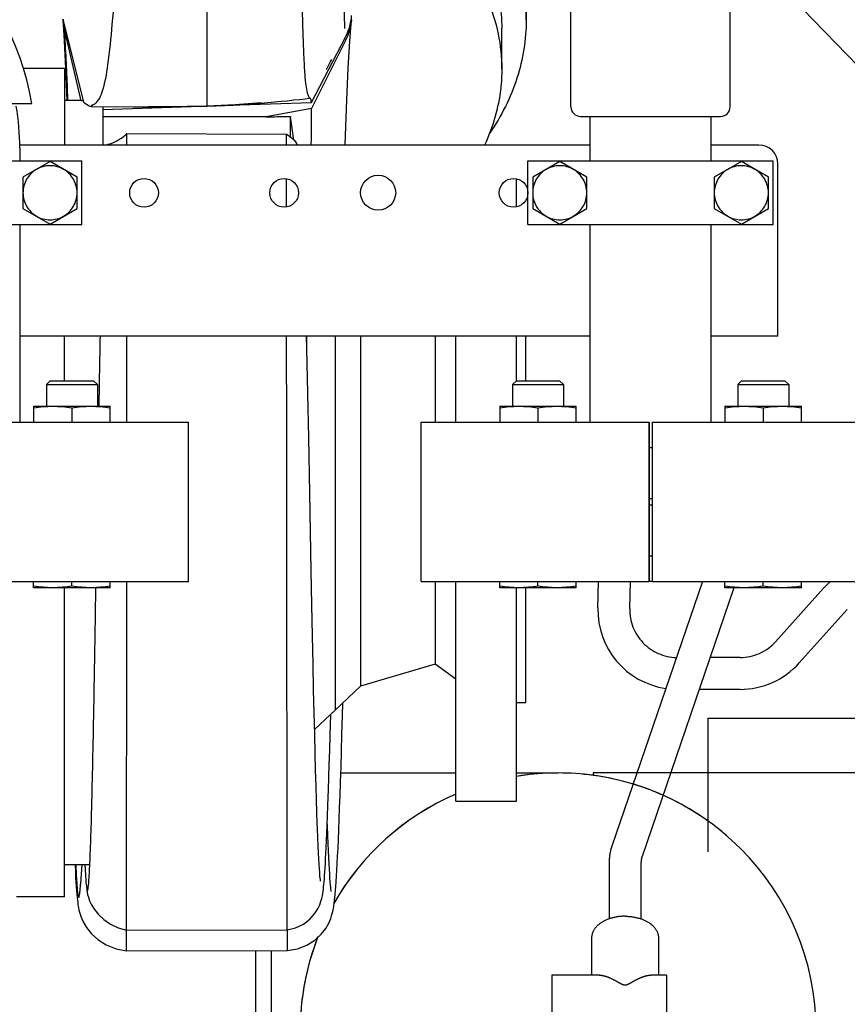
# Model space of a CAD drawing. Header units: millimetres. Extents: x 0 to 1189, y 0 to 841.
# Tile 17 of 117: x 418 to 431, y 149 to 164. Entities that reach past the tile are written whole.
import ezdxf

# ---------------------------------------------------------------- set-up
doc = ezdxf.new("R2010")
doc.units = ezdxf.units.MM
doc.header["$LTSCALE"] = 65.395
doc.linetypes.add('PHANTOM', pattern=[0.8, 0.45, -0.05, 0.1, -0.05, 0.1, -0.05])
for name, color, linetype in [('1907_842000_17_SIMPLE1_H_ABL599', 7, 'CONTINUOUS'), ('1907_842000_17_SIMPLE1_T1_H_PBL600', 7, 'CONTINUOUS'), ('1907_853507_02_PBL650', 7, 'CONTINUOUS'), ('1907_853700_11_AC_ABL643', 7, 'CONTINUOUS'), ('1907_853700_11_AC_P01_PBL768', 7, 'CONTINUOUS'), ('1907_853700_16_AC_ABL642', 7, 'CONTINUOUS'), ('1907_853700_16_AC_P01_PBL661', 7, 'CONTINUOUS'), ('1907_853700_49_ABL646', 7, 'CONTINUOUS'), ('1907_853700_49_P01_PBL753', 7, 'CONTINUOUS'), ('1907_853700_50_ABL645', 7, 'CONTINUOUS'), ('1907_853700_50_P01_PBL660', 7, 'CONTINUOUS'), ('1907_853800_09_ABL585', 7, 'CONTINUOUS'), ('1907_881500_13_ABL631', 7, 'CONTINUOUS'), ('32007_060000_TLKGS_KGS_ABL583', 7, 'CONTINUOUS'), ('32007_060000_TLKGS_KGS_V_ABL588', 7, 'CONTINUOUS'), ('32007_061000_TLKGS_KGS_ABL584', 7, 'CONTINUOUS'), ('32007_061000_TLKGS_KGS_V_ABL589', 7, 'CONTINUOUS'), ('32007_062000_TLKGS_KGS_TL_V_ABL664', 7, 'CONTINUOUS'), ('32007_644000_01_SIMPLE1_T1_X_PBL591', 7, 'CONTINUOUS'), ('32007_644000_01_SIMPLE1_T1_X_PBL618', 7, 'CONTINUOUS'), ('32007_644000_01_SIMPLE1_T2_X_PBL637', 7, 'CONTINUOUS'), ('32007_644000_01_SIMPLE1_X#AF0_ABL617', 7, 'CONTINUOUS'), ('32007_644000_01_SIMPLE1_X#AF1_ABL590', 7, 'CONTINUOUS'), ('32007_833000_02_SIMPLE1_T2_X_PBL666', 7, 'CONTINUOUS'), ('32007_833000_02_SIMPLE1_X_ABL665', 7, 'CONTINUOUS'), ('32007_836000_02_SIMPLE1_T2_X_PBL670', 7, 'CONTINUOUS'), ('32007_836000_02_SIMPLE1_X_ABL668', 7, 'CONTINUOUS'), ('32007_842000_01_SIMPLE1_T1_X_PBL598', 7, 'CONTINUOUS'), ('32007_842000_01_SIMPLE1_X_ABL597', 7, 'CONTINUOUS'), ('32087_000000_TLKGS_MARKETING_ABL510', 7, 'CONTINUOUS'), ('B32X38-DIN2576-MAK_PBL641', 7, 'CONTINUOUS'), ('B32X38-DIN2576-MAK_PBL644', 7, 'CONTINUOUS'), ('B32X38-DIN2576-MAK_PBL647', 7, 'CONTINUOUS'), ('D931_1-M10X80_PBL720', 7, 'CONTINUOUS'), ('D931_1-M10X80_PBL746', 7, 'CONTINUOUS'), ('D931_1-M10X80_PBL747', 7, 'CONTINUOUS'), ('D931_1-M16X55_PBL586', 7, 'CONTINUOUS'), ('D931_1-M16X55_PBL587', 7, 'CONTINUOUS'), ('D931_1-M16X55_PBL611', 7, 'CONTINUOUS'), ('D934-M16_PBL612', 7, 'CONTINUOUS'), ('D934-M16_PBL614', 7, 'CONTINUOUS'), ('D934-M16_PBL615', 7, 'CONTINUOUS'), ('LAUTERBACH_SP_RING_2_0140_50_PBL638', 7, 'CONTINUOUS'), ('LAUTERBACH_SP_RING_2_0140_50_PBL639', 7, 'CONTINUOUS'), ('right_6_VBL509', 7, 'CONTINUOUS'), ('RKD3000-38_PBL658', 7, 'CONTINUOUS'), ('RKD3000-38_PBL659', 7, 'CONTINUOUS')]:
    doc.layers.add(name, color=color, linetype=linetype)

# ---------------------------------------------------------------- blocks, each defined once
blk = doc.blocks.new('D931_1-M16X55_PBL586', base_point=(429.468, 156.975))
at = {"layer": 'D931_1-M16X55_PBL586', "color": 7, "linetype": 'Continuous'}
for p, q in [((429.129, 158.6), (429.068, 158.539)), ((429.129, 158.6), (429.806, 158.6)), ((429.806, 158.6), (429.868, 158.539)), ((429.068, 158.539), (429.868, 158.539)), ((429.068, 158.539), (429.068, 158.2)), ((429.868, 158.539), (429.868, 158.2)), ((428.868, 155.35), (428.868, 155.45)), ((430.067, 155.35), (428.868, 155.35)), ((428.868, 155.35), (428.868, 155.35)), ((429.468, 155.375), (429.468, 155.45)), ((430.068, 155.35), (430.067, 155.35)), ((430.068, 155.35), (430.068, 155.45))]:
    blk.add_line(p, q, dxfattribs=at)
for points in [[(429.468, 155.375), (429.369, 155.36), (429.168, 155.341), (428.967, 155.36), (428.868, 155.375)], [(430.068, 155.375), (429.969, 155.36), (429.768, 155.341), (429.567, 155.36), (429.468, 155.375)]]:
    blk.add_open_spline(points, degree=3, knots=[0, 0, 0, 0, 0.5, 1, 1, 1, 1], dxfattribs=at)
blk = doc.blocks.new('D931_1-M16X55_PBL587', base_point=(425.932, 156.975))
at = {"layer": 'D931_1-M16X55_PBL587', "color": 7, "linetype": 'Continuous'}
for p, q in [((425.594, 158.6), (425.532, 158.539)), ((425.594, 158.6), (426.271, 158.6)), ((426.271, 158.6), (426.332, 158.539)), ((425.532, 158.539), (426.332, 158.539)), ((425.532, 158.539), (425.532, 158.2)), ((426.332, 158.539), (426.332, 158.2)), ((425.332, 155.35), (425.332, 155.45)), ((425.332, 155.35), (425.333, 155.35)), ((426.532, 155.35), (425.333, 155.35)), ((425.932, 155.375), (425.932, 155.45)), ((426.532, 155.35), (426.532, 155.45)), ((426.532, 155.35), (426.532, 155.35))]:
    blk.add_line(p, q, dxfattribs=at)
for points in [[(425.932, 155.375), (425.833, 155.36), (425.632, 155.341), (425.431, 155.36), (425.332, 155.375)], [(426.532, 155.375), (426.433, 155.36), (426.232, 155.341), (426.031, 155.36), (425.932, 155.375)]]:
    blk.add_open_spline(points, degree=3, knots=[0, 0, 0, 0, 0.5, 1, 1, 1, 1], dxfattribs=at)
blk = doc.blocks.new('D931_1-M16X55_PBL611', base_point=(418.618, 156.975))
at = {"layer": 'D931_1-M16X55_PBL611', "color": 7, "linetype": 'Continuous'}
for p, q in [((418.279, 158.6), (418.218, 158.539)), ((418.279, 158.6), (418.956, 158.6)), ((418.956, 158.6), (419.018, 158.539)), ((418.218, 158.539), (419.018, 158.539)), ((418.218, 158.539), (418.218, 158.2)), ((419.018, 158.539), (419.018, 158.2)), ((418.018, 155.35), (418.018, 155.45)), ((419.217, 155.35), (418.018, 155.35)), ((418.018, 155.35), (418.018, 155.35)), ((418.618, 155.375), (418.618, 155.45)), ((419.218, 155.35), (419.217, 155.35)), ((419.218, 155.35), (419.218, 155.45))]:
    blk.add_line(p, q, dxfattribs=at)
for points in [[(418.618, 155.375), (418.519, 155.36), (418.318, 155.341), (418.117, 155.36), (418.018, 155.375)], [(419.218, 155.375), (419.119, 155.36), (418.918, 155.341), (418.717, 155.36), (418.618, 155.375)]]:
    blk.add_open_spline(points, degree=3, knots=[0, 0, 0, 0, 0.5, 1, 1, 1, 1], dxfattribs=at)
blk = doc.blocks.new('D934-M16_PBL612', base_point=(429.468, 158.075))
at = {"layer": 'D934-M16_PBL612', "color": 7, "linetype": 'Continuous'}
for p, q in [((428.868, 158.2), (428.868, 158.2)), ((428.868, 158.2), (430.067, 158.2)), ((428.868, 158.2), (428.868, 157.95)), ((429.468, 158.175), (429.468, 157.95)), ((430.068, 158.2), (430.067, 158.2)), ((430.068, 157.95), (430.068, 158.2))]:
    blk.add_line(p, q, dxfattribs=at)
for points in [[(428.868, 158.175), (428.967, 158.19), (429.168, 158.209), (429.369, 158.19), (429.468, 158.175)], [(429.468, 158.175), (429.567, 158.19), (429.768, 158.209), (429.969, 158.19), (430.068, 158.175)]]:
    blk.add_open_spline(points, degree=3, dxfattribs=at)
blk = doc.blocks.new('D934-M16_PBL614', base_point=(425.932, 158.075))
at = {"layer": 'D934-M16_PBL614', "color": 7, "linetype": 'Continuous'}
for p, q in [((425.332, 158.2), (425.333, 158.2)), ((425.332, 158.2), (425.332, 157.95)), ((425.333, 158.2), (426.532, 158.2)), ((425.932, 158.175), (425.932, 157.95)), ((426.532, 158.2), (426.532, 158.2)), ((426.532, 157.95), (426.532, 158.2))]:
    blk.add_line(p, q, dxfattribs=at)
for points in [[(425.332, 158.175), (425.431, 158.19), (425.632, 158.209), (425.833, 158.19), (425.932, 158.175)], [(425.932, 158.175), (426.031, 158.19), (426.232, 158.209), (426.433, 158.19), (426.532, 158.175)]]:
    blk.add_open_spline(points, degree=3, dxfattribs=at)
blk = doc.blocks.new('D934-M16_PBL615', base_point=(418.618, 158.075))
at = {"layer": 'D934-M16_PBL615', "color": 7, "linetype": 'Continuous'}
for p, q in [((418.018, 158.2), (418.018, 158.2)), ((418.018, 158.2), (419.217, 158.2)), ((418.018, 158.2), (418.018, 157.95)), ((418.618, 158.175), (418.618, 157.95)), ((419.218, 158.2), (419.217, 158.2)), ((419.218, 157.95), (419.218, 158.2))]:
    blk.add_line(p, q, dxfattribs=at)
for points in [[(418.018, 158.175), (418.117, 158.19), (418.318, 158.209), (418.519, 158.19), (418.618, 158.175)], [(418.618, 158.175), (418.717, 158.19), (418.918, 158.209), (419.119, 158.19), (419.218, 158.175)]]:
    blk.add_open_spline(points, degree=3, dxfattribs=at)
blk = doc.blocks.new('B32X38-DIN2576-MAK_PBL641', base_point=(427.7, 156.25))
at = {"layer": 'B32X38-DIN2576-MAK_PBL641', "color": 7, "linetype": 'Continuous'}
for p, q in [((427.676, 156.65), (427.724, 156.65)), ((427.676, 155.85), (427.724, 155.85))]:
    blk.add_line(p, q, dxfattribs=at)
blk = doc.blocks.new('B32X38-DIN2576-MAK_PBL644', base_point=(416.85, 157.15))
at = {"layer": 'B32X38-DIN2576-MAK_PBL644', "color": 7, "linetype": 'Continuous'}
for p, q in [((416.874, 157.55), (416.826, 157.55)), ((416.874, 156.75), (416.826, 156.75))]:
    blk.add_line(p, q, dxfattribs=at)
blk = doc.blocks.new('1907_853700_11_AC_P01_PBL768', base_point=(416.788, 160.452))
at = {"layer": '1907_853700_11_AC_P01_PBL768', "color": 7, "linetype": 'Continuous'}
for p, q in [((415.9, 162.25), (415.9, 162.05)), ((417.8, 162.25), (417.8, 162.05)), ((415.9, 161.05), (415.9, 157.95)), ((417.8, 161.05), (417.8, 157.95))]:
    blk.add_line(p, q, dxfattribs=at)
for radius, end in [(2.05, 20.0924), (3.95, 9.6444)]:
    blk.add_arc((413.85, 162.25), radius, 0, end, dxfattribs=at)
blk = doc.blocks.new('1907_853700_11_AC_ABL643', base_point=(416.788, 159.852))
at = {"layer": '1907_853700_11_AC_P01_PBL768'}
blk.add_blockref('1907_853700_11_AC_P01_PBL768', (416.788, 160.452), dxfattribs=at)
at = {"layer": 'B32X38-DIN2576-MAK_PBL644'}
blk.add_blockref('B32X38-DIN2576-MAK_PBL644', (416.85, 157.15), dxfattribs=at)
blk = doc.blocks.new('1907_853700_16_AC_P01_PBL661', base_point=(413.408, 164.7))
at = {"layer": '1907_853700_16_AC_P01_PBL661', "color": 7, "linetype": 'Continuous'}
for p, q in [((408.825, 166.45), (413.85, 166.45)), ((408.825, 166.45), (413.85, 166.45)), ((408.825, 164.05), (413.85, 164.05)), ((408.825, 164.05), (413.85, 164.05)), ((415.508, 162.95), (417.991, 162.95))]:
    blk.add_line(p, q, dxfattribs=at)
for radius, start in [(4.2, 9.5941), (1.8, 22.8854), (1.8, 22.8854)]:
    blk.add_arc((413.85, 162.25), radius, start, 90, dxfattribs=at)
blk = doc.blocks.new('1907_853700_16_AC_ABL642', base_point=(413.408, 161.6))
at = {"layer": '1907_853700_11_AC_ABL643'}
blk.add_blockref('1907_853700_11_AC_ABL643', (416.788, 159.852), dxfattribs=at)
at = {"layer": '1907_853700_16_AC_P01_PBL661'}
blk.add_blockref('1907_853700_16_AC_P01_PBL661', (413.408, 164.7), dxfattribs=at)
blk = doc.blocks.new('B32X38-DIN2576-MAK_PBL647', base_point=(427.7, 157.15))
at = {"layer": 'B32X38-DIN2576-MAK_PBL647', "color": 7, "linetype": 'Continuous'}
for p, q in [((427.676, 157.55), (427.724, 157.55)), ((427.676, 156.75), (427.724, 156.75))]:
    blk.add_line(p, q, dxfattribs=at)
blk = doc.blocks.new('1907_853700_49_P01_PBL753', base_point=(412.075, 195.725))
at = {"layer": '1907_853700_49_P01_PBL753', "color": 7, "linetype": 'Continuous'}
for p, q in [((426.75, 162.05), (426.75, 162.75)), ((428.65, 162.05), (428.65, 162.75)), ((426.75, 157.95), (426.75, 161.05)), ((428.65, 157.95), (428.65, 161.05))]:
    blk.add_line(p, q, dxfattribs=at)
blk = doc.blocks.new('1907_853700_49_ABL646', base_point=(412.075, 195.125))
at = {"layer": '1907_853700_49_P01_PBL753'}
blk.add_blockref('1907_853700_49_P01_PBL753', (412.075, 195.725), dxfattribs=at)
at = {"layer": 'B32X38-DIN2576-MAK_PBL647'}
blk.add_blockref('B32X38-DIN2576-MAK_PBL647', (427.7, 157.15), dxfattribs=at)
blk = doc.blocks.new('1907_853700_50_P01_PBL660', base_point=(412.285, 198.274))
at = {"layer": '1907_853700_50_P01_PBL660', "color": 7, "linetype": 'Continuous'}
for p, q in [((426.45, 162.9), (426.45, 165.125)), ((428.95, 162.9), (428.95, 165.125)), ((426.6, 162.75), (428.8, 162.75))]:
    blk.add_line(p, q, dxfattribs=at)
for centre, start, end in [((426.6, 162.9), 180, 270), ((428.8, 162.9), 270, 360)]:
    blk.add_arc(centre, 0.15, start, end, dxfattribs=at)
blk = doc.blocks.new('1907_853700_50_ABL645', base_point=(412.225, 195.274))
at = {"layer": '1907_853700_49_ABL646'}
blk.add_blockref('1907_853700_49_ABL646', (412.075, 195.125), dxfattribs=at)
at = {"layer": '1907_853700_50_P01_PBL660'}
blk.add_blockref('1907_853700_50_P01_PBL660', (412.285, 198.274), dxfattribs=at)
blk = doc.blocks.new('1907_853507_02_PBL650', base_point=(421.35, 161.675))
at = {"layer": '1907_853507_02_PBL650', "color": 7, "linetype": 'Continuous'}
for p, q in [((413, 162.3), (413, 164.05)), ((413.5, 162.3), (413.5, 164.05)), ((415.895, 162.3), (413, 162.3)), ((413, 159.875), (413, 162.3)), ((426.75, 162.3), (417.795, 162.3)), ((429.4, 162.3), (428.65, 162.3)), ((429.7, 159.3), (429.7, 162)), ((413, 160.925), (414.35, 160.925)), ((413.5, 159.875), (413.5, 160.925)), ((414.55, 159.3), (414.55, 160.725)), ((413, 159.875), (413.5, 159.875)), ((413.575, 159.8), (414.55, 159.8)), ((413.575, 159.3), (413.575, 159.8)), ((415.9, 159.3), (413.575, 159.3)), ((426.75, 159.3), (417.8, 159.3)), ((429.7, 159.3), (428.65, 159.3))]:
    blk.add_line(p, q, dxfattribs=at)
for centre, radius in [((419.75, 161.55), 0.225), ((421.95, 161.55), 0.225), ((423.425, 161.55), 0.275), ((425.55, 161.55), 0.225)]:
    blk.add_circle(centre, radius, dxfattribs=at)
for centre, radius in [((429.4, 162), 0.3), ((414.35, 160.725), 0.2)]:
    blk.add_arc(centre, radius, 0, 90, dxfattribs=at)
blk = doc.blocks.new('RKD3000-38_PBL658', base_point=(416.85, 161.55))
at = {"layer": 'RKD3000-38_PBL658', "color": 7, "linetype": 'Continuous'}
for p, q in [((414.925, 162.05), (418.775, 162.05)), ((414.925, 161.05), (414.925, 162.05)), ((418.775, 161.05), (418.775, 162.05)), ((414.925, 161.05), (418.775, 161.05))]:
    blk.add_line(p, q, dxfattribs=at)
blk = doc.blocks.new('RKD3000-38_PBL659', base_point=(427.7, 161.55))
at = {"layer": 'RKD3000-38_PBL659', "color": 7, "linetype": 'Continuous'}
for p, q in [((425.775, 162.05), (429.625, 162.05)), ((425.775, 161.05), (425.775, 162.05)), ((429.625, 161.05), (429.625, 162.05)), ((425.775, 161.05), (429.625, 161.05))]:
    blk.add_line(p, q, dxfattribs=at)
blk = doc.blocks.new('D931_1-M10X80_PBL720', base_point=(418.275, 161.55))
at = {"layer": 'D931_1-M10X80_PBL720', "color": 7, "linetype": 'Continuous'}
for p, q in [((418.275, 162.041), (417.85, 161.795)), ((418.7, 161.795), (418.275, 162.041)), ((417.85, 161.795), (417.85, 161.305)), ((418.7, 161.305), (418.7, 161.795)), ((417.85, 161.305), (418.275, 161.059)), ((418.275, 161.059), (418.7, 161.305))]:
    blk.add_line(p, q, dxfattribs=at)
for points in [[(418.063, 161.918), (417.999, 161.881), (417.89, 161.772), (417.85, 161.623), (417.85, 161.55)], [(418.7, 161.55), (418.7, 161.623), (418.66, 161.772), (418.551, 161.881), (418.487, 161.918)], [(417.85, 161.55), (417.85, 161.477), (417.89, 161.328), (417.999, 161.219), (418.063, 161.182)], [(418.487, 161.182), (418.551, 161.219), (418.66, 161.328), (418.7, 161.477), (418.7, 161.55)]]:
    blk.add_open_spline(points, degree=3, knots=[0, 0, 0, 0, 0.5, 1, 1, 1, 1], dxfattribs=at)
for points in [[(418.487, 161.918), (418.424, 161.955), (418.275, 161.994), (418.126, 161.955), (418.063, 161.918)], [(418.063, 161.182), (418.126, 161.145), (418.275, 161.106), (418.424, 161.145), (418.487, 161.182)]]:
    blk.add_open_spline(points, degree=3, dxfattribs=at)
blk = doc.blocks.new('D931_1-M10X80_PBL746', base_point=(426.275, 161.55))
at = {"layer": 'D931_1-M10X80_PBL746', "color": 7, "linetype": 'Continuous'}
for p, q in [((426.275, 162.041), (425.85, 161.795)), ((426.7, 161.795), (426.275, 162.041)), ((425.85, 161.795), (425.85, 161.305)), ((426.7, 161.305), (426.7, 161.795)), ((425.85, 161.305), (426.275, 161.059)), ((426.275, 161.059), (426.7, 161.305))]:
    blk.add_line(p, q, dxfattribs=at)
for points in [[(426.063, 161.918), (425.999, 161.881), (425.89, 161.772), (425.85, 161.623), (425.85, 161.55)], [(426.7, 161.55), (426.7, 161.623), (426.66, 161.772), (426.551, 161.881), (426.487, 161.918)], [(425.85, 161.55), (425.85, 161.477), (425.89, 161.328), (425.999, 161.219), (426.063, 161.182)], [(426.487, 161.182), (426.551, 161.219), (426.66, 161.328), (426.7, 161.477), (426.7, 161.55)]]:
    blk.add_open_spline(points, degree=3, knots=[0, 0, 0, 0, 0.5, 1, 1, 1, 1], dxfattribs=at)
for points in [[(426.487, 161.918), (426.424, 161.955), (426.275, 161.994), (426.126, 161.955), (426.063, 161.918)], [(426.063, 161.182), (426.126, 161.145), (426.275, 161.106), (426.424, 161.145), (426.487, 161.182)]]:
    blk.add_open_spline(points, degree=3, dxfattribs=at)
blk = doc.blocks.new('D931_1-M10X80_PBL747', base_point=(429.125, 161.55))
at = {"layer": 'D931_1-M10X80_PBL747', "color": 7, "linetype": 'Continuous'}
for p, q in [((429.125, 162.041), (428.7, 161.795)), ((429.55, 161.795), (429.125, 162.041)), ((428.7, 161.795), (428.7, 161.305)), ((429.55, 161.305), (429.55, 161.795)), ((428.7, 161.305), (429.125, 161.059)), ((429.125, 161.059), (429.55, 161.305))]:
    blk.add_line(p, q, dxfattribs=at)
for points in [[(428.913, 161.918), (428.849, 161.881), (428.74, 161.772), (428.7, 161.623), (428.7, 161.55)], [(429.55, 161.55), (429.55, 161.623), (429.51, 161.772), (429.401, 161.881), (429.337, 161.918)], [(428.7, 161.55), (428.7, 161.477), (428.74, 161.328), (428.849, 161.219), (428.913, 161.182)], [(429.337, 161.182), (429.401, 161.219), (429.51, 161.328), (429.55, 161.477), (429.55, 161.55)]]:
    blk.add_open_spline(points, degree=3, knots=[0, 0, 0, 0, 0.5, 1, 1, 1, 1], dxfattribs=at)
for points in [[(429.337, 161.918), (429.274, 161.955), (429.125, 161.994), (428.976, 161.955), (428.913, 161.918)], [(428.913, 161.182), (428.976, 161.145), (429.125, 161.106), (429.274, 161.145), (429.337, 161.182)]]:
    blk.add_open_spline(points, degree=3, dxfattribs=at)
blk = doc.blocks.new('1907_853800_09_ABL585', base_point=(412.784, 194.574))
at = {"layer": '1907_853507_02_PBL650'}
blk.add_blockref('1907_853507_02_PBL650', (421.35, 161.675), dxfattribs=at)
at = {"layer": '1907_853700_16_AC_ABL642'}
blk.add_blockref('1907_853700_16_AC_ABL642', (413.408, 161.6), dxfattribs=at)
at = {"layer": '1907_853700_50_ABL645'}
blk.add_blockref('1907_853700_50_ABL645', (412.225, 195.274), dxfattribs=at)
at = {"layer": 'B32X38-DIN2576-MAK_PBL641'}
blk.add_blockref('B32X38-DIN2576-MAK_PBL641', (427.7, 156.25), dxfattribs=at)
at = {"layer": 'D931_1-M10X80_PBL720'}
blk.add_blockref('D931_1-M10X80_PBL720', (418.275, 161.55), dxfattribs=at)
at = {"layer": 'D931_1-M10X80_PBL746'}
blk.add_blockref('D931_1-M10X80_PBL746', (426.275, 161.55), dxfattribs=at)
at = {"layer": 'D931_1-M10X80_PBL747'}
blk.add_blockref('D931_1-M10X80_PBL747', (429.125, 161.55), dxfattribs=at)
at = {"layer": 'D931_1-M16X55_PBL586'}
blk.add_blockref('D931_1-M16X55_PBL586', (429.468, 156.975), dxfattribs=at)
at = {"layer": 'D931_1-M16X55_PBL587'}
blk.add_blockref('D931_1-M16X55_PBL587', (425.932, 156.975), dxfattribs=at)
at = {"layer": 'D931_1-M16X55_PBL611'}
blk.add_blockref('D931_1-M16X55_PBL611', (418.618, 156.975), dxfattribs=at)
at = {"layer": 'D934-M16_PBL612'}
blk.add_blockref('D934-M16_PBL612', (429.468, 158.075), dxfattribs=at)
at = {"layer": 'D934-M16_PBL614'}
blk.add_blockref('D934-M16_PBL614', (425.932, 158.075), dxfattribs=at)
at = {"layer": 'D934-M16_PBL615'}
blk.add_blockref('D934-M16_PBL615', (418.618, 158.075), dxfattribs=at)
at = {"layer": 'RKD3000-38_PBL658'}
blk.add_blockref('RKD3000-38_PBL658', (416.85, 161.55), dxfattribs=at)
at = {"layer": 'RKD3000-38_PBL659'}
blk.add_blockref('RKD3000-38_PBL659', (427.7, 161.55), dxfattribs=at)
blk = doc.blocks.new('LAUTERBACH_SP_RING_2_0140_50_PBL638', base_point=(427.7, 156.7))
at = {"layer": 'LAUTERBACH_SP_RING_2_0140_50_PBL638', "color": 7, "linetype": 'Continuous'}
for p, q in [((424.1, 157.95), (427.675, 157.95)), ((424.1, 155.45), (424.1, 157.95)), ((427.675, 157.95), (427.675, 155.45)), ((427.676, 157.95), (427.676, 155.45)), ((427.724, 157.95), (427.724, 155.45)), ((427.725, 157.95), (431.3, 157.95)), ((427.725, 157.95), (427.725, 155.45)), ((431.3, 155.45), (431.3, 157.95)), ((424.1, 155.45), (427.675, 155.45)), ((427.724, 155.45), (427.676, 155.45)), ((427.725, 155.45), (431.3, 155.45))]:
    blk.add_line(p, q, dxfattribs=at)
blk = doc.blocks.new('LAUTERBACH_SP_RING_2_0140_50_PBL639', base_point=(416.85, 156.7))
at = {"layer": 'LAUTERBACH_SP_RING_2_0140_50_PBL639', "color": 7, "linetype": 'Continuous'}
for p, q in [((413.25, 157.95), (416.825, 157.95)), ((413.25, 155.45), (413.25, 157.95)), ((416.825, 157.95), (416.825, 155.45)), ((416.826, 157.95), (416.826, 155.45)), ((416.874, 157.95), (416.874, 155.45)), ((416.875, 157.95), (420.45, 157.95)), ((416.875, 157.95), (416.875, 155.45)), ((420.45, 155.45), (420.45, 157.95)), ((413.25, 155.45), (416.825, 155.45)), ((416.874, 155.45), (416.826, 155.45)), ((416.875, 155.45), (420.45, 155.45))]:
    blk.add_line(p, q, dxfattribs=at)
blk = doc.blocks.new('1907_881500_13_ABL631', base_point=(410.413, 165.9))
at = {"layer": 'LAUTERBACH_SP_RING_2_0140_50_PBL638'}
blk.add_blockref('LAUTERBACH_SP_RING_2_0140_50_PBL638', (427.7, 156.7), dxfattribs=at)
at = {"layer": 'LAUTERBACH_SP_RING_2_0140_50_PBL639'}
blk.add_blockref('LAUTERBACH_SP_RING_2_0140_50_PBL639', (416.85, 156.7), dxfattribs=at)
blk = doc.blocks.new('32007_061000_TLKGS_KGS_ABL584', base_point=(410.413, 194.574))
at = {"layer": '1907_853800_09_ABL585'}
blk.add_blockref('1907_853800_09_ABL585', (412.784, 194.574), dxfattribs=at)
at = {"layer": '1907_881500_13_ABL631'}
blk.add_blockref('1907_881500_13_ABL631', (410.413, 165.9), dxfattribs=at)
blk = doc.blocks.new('32007_060000_TLKGS_KGS_ABL583', base_point=(410.413, 194.574))
at = {"layer": '32007_061000_TLKGS_KGS_ABL584'}
blk.add_blockref('32007_061000_TLKGS_KGS_ABL584', (410.413, 194.574), dxfattribs=at)
blk = doc.blocks.new('32007_644000_01_SIMPLE1_T1_X_PBL591', base_point=(419.183, 158.769))
at = {"layer": '32007_644000_01_SIMPLE1_T1_X_PBL591', "color": 7, "linetype": 'Continuous'}
for p, q in [((420.74, 162.915), (420.74, 164.909)), ((418.495, 164.188), (418.798, 162.977)), ((418.763, 162.994), (418.495, 164.142)), ((422.377, 162.969), (422.912, 163.994)), ((422.912, 163.94), (422.377, 162.872)), ((422.613, 163.485), (422.647, 163.549)), ((422.647, 163.549), (422.662, 163.578)), ((422.662, 163.578), (422.679, 163.609)), ((422.679, 163.609), (422.696, 163.641)), ((418.5, 163.5), (417.848, 163.5)), ((418.5, 163.5), (418.5, 162.3)), ((418.761, 163), (418.5, 163)), ((418.794, 162.994), (418.763, 162.994)), ((421.09, 162.925), (422.377, 162.969)), ((421.587, 162.97), (421.587, 162.97)), ((422.353, 163.035), (422.35, 163.035)), ((422.354, 163.036), (422.353, 163.035)), ((418.902, 162.908), (418.914, 162.906)), ((419.105, 162.857), (420.643, 162.91)), ((419.105, 162.904), (419.105, 162.3)), ((419.828, 162.909), (419.829, 162.909)), ((422.377, 162.872), (421.665, 162.74)), ((421.665, 162.74), (419.105, 162.74)), ((422.049, 162.424), (422.049, 162.75)), ((422.049, 162.75), (422.051, 162.74)), ((422.102, 162.376), (422.051, 162.74)), ((419.482, 162.479), (421.986, 162.47)), ((419.482, 162.3), (419.482, 162.479)), ((421.987, 162.3), (421.986, 162.47)), ((421.987, 161.331), (421.987, 161.77)), ((418.5, 158.6), (418.5, 159.3)), ((419.48, 157.952), (419.481, 159.3)), ((421.99, 157.786), (421.989, 159.3)), ((422.307, 159.04), (422.306, 159.3)), ((422.754, 153.432), (422.754, 159.3)), ((423.146, 159.3), (423.146, 153.803)), ((424.318, 159.3), (424.318, 157.95)), ((421.99, 156.847), (421.99, 157.786)), ((422.352, 156.834), (422.335, 157.703)), ((421.996, 149.98), (421.99, 156.847)), ((422.375, 155.618), (422.352, 156.834)), ((418.5, 150.5), (418.5, 155.35)), ((419.477, 149.974), (419.48, 155.448)), ((424.318, 155.45), (424.318, 154.152)), ((424.318, 154.152), (423.146, 153.803)), ((424.645, 153.914), (424.318, 154.152)), ((423.146, 153.803), (422.754, 153.432)), ((422.754, 153.432), (422.427, 153.124)), ((418.899, 151), (418.5, 151)), ((418.5, 150.5), (417.75, 150.5)), ((419.477, 149.974), (421.996, 149.98))]:
    blk.add_line(p, q, dxfattribs=at)
for points in [[(418.474, 164.277), (418.497, 163.934), (418.518, 163.502), (418.538, 163)], [(422.905, 162.3), (422.91, 162.45), (422.932, 163.011), (422.956, 163.508), (422.98, 163.931), (423.005, 164.267)], [(419.829, 162.909), (420.108, 162.906), (420.427, 162.908), (420.74, 162.915)], [(420.74, 162.912), (420.88, 162.916), (421.021, 162.922), (421.156, 162.928), (421.285, 162.936), (421.408, 162.944), (421.526, 162.953), (421.639, 162.962), (421.694, 162.967), (421.8, 162.976), (421.903, 162.986), (422.003, 162.996), (422.099, 163.007), (422.191, 163.017), (422.277, 163.026), (422.35, 163.035)], [(420.74, 162.915), (421.183, 162.935), (421.587, 162.97)], [(418.914, 162.906), (419.583, 162.897), (420.198, 162.899), (420.74, 162.912)], [(422.335, 157.703), (422.321, 158.402), (422.306, 159.1), (422.301, 159.3)], [(422.521, 150.745), (422.521, 150.748), (422.519, 150.763), (422.516, 150.79), (422.512, 150.829), (422.508, 150.878), (422.503, 150.938), (422.499, 151.009), (422.494, 151.092), (422.489, 151.189), (422.484, 151.299), (422.478, 151.425), (422.472, 151.57), (422.469, 151.65), (422.463, 151.825), (422.457, 152.022), (422.45, 152.241), (422.443, 152.484), (422.436, 152.753), (422.429, 153.052), (422.421, 153.383), (422.412, 153.749), (422.404, 154.152), (422.395, 154.596), (422.385, 155.084), (422.375, 155.618)], [(422.645, 152.182), (422.651, 152.371), (422.658, 152.575), (422.664, 152.794), (422.671, 153.03), (422.68, 153.362)], [(421.996, 149.98), (422.127, 150.011), (422.251, 150.071), (422.353, 150.149), (422.427, 150.232), (422.476, 150.307), (422.507, 150.372), (422.527, 150.428), (422.54, 150.474), (422.549, 150.513), (422.555, 150.549), (422.561, 150.583), (422.565, 150.617), (422.569, 150.654), (422.573, 150.693), (422.577, 150.736), (422.581, 150.782), (422.585, 150.833), (422.589, 150.889), (422.593, 150.951), (422.597, 151.02), (422.601, 151.095), (422.606, 151.179), (422.61, 151.273), (422.615, 151.378), (422.62, 151.495), (422.625, 151.625), (422.631, 151.769), (422.636, 151.924), (422.645, 152.182)], [(418.853, 150.599), (418.858, 150.569), (418.865, 150.534), (418.877, 150.491), (418.896, 150.437), (418.926, 150.372), (418.971, 150.299), (419.036, 150.219), (419.119, 150.141), (419.222, 150.069), (419.344, 150.011), (419.477, 149.974)]]:
    blk.add_lwpolyline(points, dxfattribs=at)
for centre, radius, start, end in [((422.112, 164.346), 0.897, 354.9236, 359.1557), ((419.371, 164.346), 0.9, 184.3868, 190.2319), ((419.367, 164.346), 0.896, 190.2329, 193.1333), ((522.557, 161.694), 100.188, 179.32588, 179.64495), ((972.425, 149.007), 553.461, 178.9342, 179.04796)]:
    blk.add_arc(centre, radius, start, end, dxfattribs=at)
for points, knots in [([(422.904, 164.13), (422.897, 164.245), (422.893, 164.567), (422.889, 164.888), (422.888, 165.094)], [0, 0, 0, 0, 0.359656, 1, 1, 1, 1]), ([(418.968, 162.942), (418.996, 162.955), (419.051, 163.017), (419.133, 163.224), (419.199, 163.627), (419.26, 164.246), (419.295, 164.724), (419.315, 164.989)], [0, 0, 0, 0, 0.045045, 0.110776, 0.31805, 0.621505, 1, 1, 1, 1]), ([(422.332, 163.073), (422.32, 163.095), (422.305, 163.162), (422.287, 163.286), (422.273, 163.465), (422.261, 163.692), (422.25, 163.964), (422.236, 164.404), (422.228, 164.752), (422.222, 164.995)], [0, 0, 0, 0, 0.038431, 0.104327, 0.1973, 0.315895, 0.458027, 0.621299, 1, 1, 1, 1]), ([(418.495, 164.142), (418.5, 164.071), (418.524, 163.695), (418.539, 163.319), (418.55, 163.014)], [0, 0, 0, 0, 0.18955, 1, 1, 1, 1]), ([(422.35, 163.035), (422.348, 163.035), (422.345, 163.043), (422.341, 163.055), (422.336, 163.067), (422.332, 163.073)], [0, 0, 0, 0, 0.149072, 0.461371, 1, 1, 1, 1]), ([(418.798, 162.977), (418.804, 162.972), (418.838, 162.948), (418.873, 162.926), (418.902, 162.908)], [0, 0, 0, 0, 0.181626, 1, 1, 1, 1]), ([(418.914, 162.906), (418.924, 162.906), (418.939, 162.927), (418.957, 162.937), (418.968, 162.942)], [0, 0, 0, 0, 0.474273, 1, 1, 1, 1]), ([(422.377, 162.969), (422.376, 162.98), (422.375, 162.997), (422.372, 163.021), (422.361, 163.036), (422.354, 163.036)], [0, 0, 0, 0, 0.430533, 0.714584, 1, 1, 1, 1]), ([(421.665, 162.74), (421.698, 162.741), (421.826, 162.746), (421.954, 162.749), (422.049, 162.75)], [0, 0, 0, 0, 0.253942, 1, 1, 1, 1]), ([(419.139, 162.299), (419.171, 162.306), (419.297, 162.341), (419.412, 162.412), (419.482, 162.479)], [0, 0, 0, 0, 0.255347, 1, 1, 1, 1]), ([(418.862, 150.596), (418.865, 150.598), (418.868, 150.608), (418.872, 150.625), (418.876, 150.653), (418.882, 150.71), (418.89, 150.807), (418.898, 150.953), (418.906, 151.137), (418.914, 151.36), (418.923, 151.621), (418.934, 152.042), (418.948, 152.65), (418.964, 153.467), (418.98, 154.379), (418.99, 155.018), (418.995, 155.348)], [0, 0, 0, 0, 0.001826, 0.005689, 0.011657, 0.019729, 0.042128, 0.0728, 0.111654, 0.158601, 0.21357, 0.276437, 0.424059, 0.597348, 0.791495, 1, 1, 1, 1]), ([(418.823, 150.993), (418.826, 150.934), (418.832, 150.832), (418.839, 150.709), (418.851, 150.633), (418.854, 150.605), (418.861, 150.596), (418.862, 150.596)], [0, 0, 0, 0, 0.443218, 0.756718, 0.940477, 0.984427, 1, 1, 1, 1])]:
    blk.add_open_spline(points, degree=3, knots=knots, dxfattribs=at)
for points in [[(418.479, 164.278), (418.482, 164.248), (418.488, 164.218), (418.495, 164.188)], [(422.912, 163.994), (422.957, 164.079), (422.987, 164.173), (423.001, 164.268)], [(423.005, 164.267), (422.995, 164.154), (422.963, 164.041), (422.912, 163.94)], [(421.986, 162.47), (422.057, 162.429), (422.12, 162.37), (422.163, 162.301)]]:
    blk.add_open_spline(points, degree=3, dxfattribs=at)
blk = doc.blocks.new('32007_644000_01_SIMPLE1_T2_X_PBL637', base_point=(425.195, 156.884))
at = {"layer": '32007_644000_01_SIMPLE1_T2_X_PBL637', "color": 7, "linetype": 'Continuous'}
for p, q in [((425.595, 161.333), (425.595, 161.767)), ((424.645, 157.95), (424.645, 159.3)), ((425.595, 158.6), (425.595, 159.3)), ((425.745, 158.6), (425.745, 159.3)), ((424.645, 152), (424.645, 155.45)), ((425.595, 152), (425.595, 155.35)), ((425.745, 153.55), (425.745, 155.35)), ((425.595, 153.55), (425.745, 153.55)), ((424.645, 152), (425.595, 152))]:
    blk.add_line(p, q, dxfattribs=at)
blk = doc.blocks.new('32007_644000_01_SIMPLE1_X#AF1_ABL590', base_point=(419.373, 158.769))
at = {"layer": '32007_644000_01_SIMPLE1_T1_X_PBL591'}
blk.add_blockref('32007_644000_01_SIMPLE1_T1_X_PBL591', (419.183, 158.769), dxfattribs=at)
at = {"layer": '32007_644000_01_SIMPLE1_T2_X_PBL637'}
blk.add_blockref('32007_644000_01_SIMPLE1_T2_X_PBL637', (425.195, 156.884), dxfattribs=at)
blk = doc.blocks.new('32007_842000_01_SIMPLE1_T1_X_PBL598', base_point=(425.913, 139.411))
at = {"layer": '32007_842000_01_SIMPLE1_T1_X_PBL598', "color": 7, "linetype": 'Continuous'}
for p, q in [((422.839, 152.442), (424.645, 152.442)), ((425.595, 152.442), (426.25, 152.442)), ((431.5, 152.442), (426.8, 152.442)), ((426.8, 152.442), (426.8, 152.404)), ((421.5, 149.654), (421.5, 147.994)), ((421.75, 147.994), (421.75, 149.654))]:
    blk.add_line(p, q, dxfattribs=at)
for centre, radius, start, end in [((426.251, 148.383), 4.059, 90.0107, 99.3099), ((426.25, 148.388), 4.054, 97.2677, 99.3146), ((426.25, 148.387), 4.055, 90.0069, 97.2674), ((426.25, 148.392), 4.05, 0.004, 89.9998), ((426.25, 148.392), 4.05, 82.1949, 90), ((426.251, 148.394), 4.048, 76.8609, 82.1987), ((426.248, 148.385), 4.058, 69.473, 73.3679), ((426.25, 148.392), 4.05, 113.3811, 150.4205), ((426.25, 148.392), 4.05, 113.375, 150.3464), ((426.251, 148.395), 4.047, 66.5121, 69.4724), ((426.25, 148.392), 4.05, 61.0501, 66.5076), ((426.249, 148.39), 4.052, 54.1719, 59.379), ((426.248, 148.389), 4.053, 48.8557, 52.4942), ((426.275, 148.387), 4.075, 158.6102, 177.2329)]:
    blk.add_arc(centre, radius, start, end, dxfattribs=at)
blk.add_open_spline([(422.48, 149.872), (422.297, 149.404), (422.2, 148.894), (422.2, 148.392)], degree=3, dxfattribs=at)
blk = doc.blocks.new('32007_842000_01_SIMPLE1_X_ABL597', base_point=(425.913, 139.411))
at = {"layer": '32007_842000_01_SIMPLE1_T1_X_PBL598'}
blk.add_blockref('32007_842000_01_SIMPLE1_T1_X_PBL598', (425.913, 139.411), dxfattribs=at)
blk = doc.blocks.new('32007_644000_01_SIMPLE1_T1_X_PBL618', base_point=(420.922, 157.708))
at = {"layer": '32007_644000_01_SIMPLE1_T1_X_PBL618', "color": 7, "linetype": 'Continuous'}
for p, q in [((425.365, 163.492), (425.365, 164.135)), ((419.475, 149.651), (419.476, 149.97)), ((419.476, 149.97), (419.476, 149.971)), ((422.001, 149.654), (422, 149.976)), ((422, 149.976), (422, 149.976)), ((419.475, 149.651), (422.001, 149.654))]:
    blk.add_line(p, q, dxfattribs=at)
for points in [[(422.001, 149.654), (422.157, 149.68), (422.306, 149.737), (422.432, 149.817), (422.531, 149.91), (422.602, 150.002), (422.649, 150.084), (422.68, 150.156), (422.7, 150.219), (422.714, 150.27), (422.723, 150.315), (422.73, 150.356), (422.736, 150.397), (422.741, 150.44), (422.746, 150.486), (422.751, 150.537), (422.756, 150.596), (422.762, 150.661), (422.767, 150.736), (422.772, 150.82), (422.778, 150.914), (422.783, 151.019), (422.789, 151.134), (422.795, 151.261), (422.801, 151.399), (422.807, 151.551), (422.814, 151.716), (422.82, 151.896), (422.827, 152.091), (422.834, 152.303), (422.842, 152.533), (422.849, 152.781), (422.857, 153.05), (422.865, 153.337), (422.871, 153.542)], [(422.688, 150.58), (422.688, 150.581), (422.686, 150.592), (422.684, 150.613), (422.68, 150.643), (422.677, 150.683), (422.673, 150.732), (422.669, 150.79), (422.664, 150.857), (422.659, 150.933), (422.655, 151.018), (422.65, 151.113), (422.645, 151.218), (422.64, 151.335), (422.634, 151.463), (422.629, 151.605), (422.627, 151.667)], [(418.668, 151), (418.673, 150.898), (418.677, 150.806), (418.682, 150.726), (418.686, 150.655), (418.691, 150.593), (418.695, 150.538), (418.7, 150.49), (418.704, 150.447), (418.709, 150.408), (418.714, 150.37), (418.721, 150.332), (418.729, 150.289), (418.743, 150.239), (418.763, 150.18), (418.795, 150.107), (418.849, 150.016), (418.926, 149.919), (419.027, 149.827), (419.156, 149.744), (419.311, 149.681), (419.475, 149.651)], [(418.772, 151), (418.761, 150.784), (418.755, 150.698)]]:
    blk.add_lwpolyline(points, dxfattribs=at)
for points, knots in [([(424.846, 165.766), (425.011, 165.523), (425.273, 164.999), (425.365, 164.418), (425.365, 164.135)], [0, 0, 0, 0, 0.50916, 1, 1, 1, 1]), ([(424.487, 165.569), (424.758, 165.282), (425.201, 164.636), (425.365, 163.864), (425.365, 163.492)], [0, 0, 0, 0, 0.514719, 1, 1, 1, 1]), ([(425.365, 163.492), (425.365, 163.391), (425.342, 162.981), (425.225, 162.578), (425.095, 162.298)], [0, 0, 0, 0, 0.247638, 1, 1, 1, 1]), ([(418.679, 150.989), (418.683, 150.913), (418.688, 150.791), (418.703, 150.61), (418.707, 150.552), (418.721, 150.481), (418.728, 150.487)], [0, 0, 0, 0, 0.449121, 0.765731, 0.948476, 1, 1, 1, 1]), ([(418.728, 150.487), (418.732, 150.491), (418.736, 150.513), (418.743, 150.553), (418.749, 150.619), (418.753, 150.669), (418.755, 150.698)], [0, 0, 0, 0, 0.091016, 0.287388, 0.59052, 1, 1, 1, 1])]:
    blk.add_open_spline(points, degree=3, knots=knots, dxfattribs=at)
blk = doc.blocks.new('32007_644000_01_SIMPLE1_X#AF0_ABL617', base_point=(420.922, 157.708))
at = {"layer": '32007_644000_01_SIMPLE1_T1_X_PBL618'}
blk.add_blockref('32007_644000_01_SIMPLE1_T1_X_PBL618', (420.922, 157.708), dxfattribs=at)
blk = doc.blocks.new('32007_061000_TLKGS_KGS_V_ABL589', base_point=(416.8, 183.875))
at = {"layer": '32007_644000_01_SIMPLE1_X#AF0_ABL617'}
blk.add_blockref('32007_644000_01_SIMPLE1_X#AF0_ABL617', (420.922, 157.708), dxfattribs=at)
at = {"layer": '32007_644000_01_SIMPLE1_X#AF1_ABL590'}
blk.add_blockref('32007_644000_01_SIMPLE1_X#AF1_ABL590', (419.373, 158.769), dxfattribs=at)
at = {"layer": '32007_842000_01_SIMPLE1_X_ABL597'}
blk.add_blockref('32007_842000_01_SIMPLE1_X_ABL597', (425.913, 139.411), dxfattribs=at)
blk = doc.blocks.new('32007_833000_02_SIMPLE1_T2_X_PBL666', base_point=(428.836, 170.053))
at = {"layer": '32007_833000_02_SIMPLE1_T2_X_PBL666', "color": 7, "linetype": 'Continuous'}
blk.add_line((425.748, 164.267), (425.748, 164.973), dxfattribs=at)
for points, knots in [([(425.177, 166.047), (425.358, 165.782), (425.646, 165.21), (425.748, 164.577), (425.748, 164.267)], [0, 0, 0, 0, 0.509252, 1, 1, 1, 1]), ([(425.748, 164.267), (425.748, 163.958), (425.646, 163.325), (425.359, 162.754), (425.178, 162.489)], [0, 0, 0, 0, 0.490759, 1, 1, 1, 1])]:
    blk.add_open_spline(points, degree=3, knots=knots, dxfattribs=at)
blk = doc.blocks.new('32007_833000_02_SIMPLE1_X_ABL665', base_point=(428.886, 170.053))
at = {"layer": '32007_833000_02_SIMPLE1_T2_X_PBL666'}
blk.add_blockref('32007_833000_02_SIMPLE1_T2_X_PBL666', (428.836, 170.053), dxfattribs=at)
blk = doc.blocks.new('32007_836000_02_SIMPLE1_T2_X_PBL670', base_point=(433.3, 170.215))
at = {"layer": '32007_836000_02_SIMPLE1_T2_X_PBL670', "color": 7, "linetype": 'Continuous'}
blk.add_line((431.131, 163.359), (428.913, 165.655), dxfattribs=at)
blk = doc.blocks.new('32007_836000_02_SIMPLE1_X_ABL668', base_point=(429.863, 173.088))
at = {"layer": '32007_836000_02_SIMPLE1_T2_X_PBL670'}
blk.add_blockref('32007_836000_02_SIMPLE1_T2_X_PBL670', (433.3, 170.215), dxfattribs=at)
blk = doc.blocks.new('32007_062000_TLKGS_KGS_TL_V_ABL664', base_point=(439.312, 226.448))
at = {"layer": '32007_833000_02_SIMPLE1_X_ABL665'}
blk.add_blockref('32007_833000_02_SIMPLE1_X_ABL665', (428.886, 170.053), dxfattribs=at)
at = {"layer": '32007_836000_02_SIMPLE1_X_ABL668'}
blk.add_blockref('32007_836000_02_SIMPLE1_X_ABL668', (429.863, 173.088), dxfattribs=at)
blk = doc.blocks.new('32007_060000_TLKGS_KGS_V_ABL588', base_point=(438.788, 206.86))
at = {"layer": '32007_061000_TLKGS_KGS_V_ABL589'}
blk.add_blockref('32007_061000_TLKGS_KGS_V_ABL589', (416.8, 183.875), dxfattribs=at)
at = {"layer": '32007_062000_TLKGS_KGS_TL_V_ABL664'}
blk.add_blockref('32007_062000_TLKGS_KGS_TL_V_ABL664', (439.312, 226.448), dxfattribs=at)
blk = doc.blocks.new('32087_000000_TLKGS_MARKETING_ABL510', base_point=(314.988, 189.925))
at = {"layer": '32007_060000_TLKGS_KGS_ABL583'}
blk.add_blockref('32007_060000_TLKGS_KGS_ABL583', (410.413, 194.574), dxfattribs=at)
at = {"layer": '32007_060000_TLKGS_KGS_V_ABL588'}
blk.add_blockref('32007_060000_TLKGS_KGS_V_ABL588', (438.788, 206.86), dxfattribs=at)
blk = doc.blocks.new('1907_842000_17_SIMPLE1_T1_H_PBL600', base_point=(439.175, 148.793))
at = {"layer": '1907_842000_17_SIMPLE1_T1_H_PBL600', "color": 8, "linetype": 'PHANTOM'}
for p, q in [((426.873, 155.033), (426.883, 155.45)), ((426.873, 155.033), (426.883, 155.45)), ((428.514, 155.45), (427.093, 151.294)), ((427.373, 155.022), (427.383, 155.45)), ((427.373, 155.022), (427.383, 155.45)), ((429.008, 155.35), (427.566, 151.133)), ((430.416, 155.341), (429.662, 154.503)), ((430.788, 155.007), (430.034, 154.169)), ((429.105, 154.255), (428.634, 154.255)), ((429.105, 153.755), (428.463, 153.755)), ((428.6, 153.305), (439.85, 153.305)), ((428.6, 153.305), (428.6, 151.205)), ((427.05, 151.028), (427.05, 150.152)), ((427.55, 151.028), (427.55, 150.152)), ((426.775, 149.855), (426.775, 149.269)), ((427.825, 149.855), (427.825, 149.269)), ((426.893, 149.269), (426.15, 149.269)), ((426.15, 149.269), (426.15, 148.169)), ((427.95, 149.269), (427.707, 149.269)), ((427.95, 149.269), (427.95, 148.169))]:
    blk.add_line(p, q, dxfattribs=at)
for centre, radius, start, end in [((431.345, 154.505), 1.25, 131.3824, 138.0128), ((428.123, 155.005), 1.25, 178.7061, 261.5758), ((428.123, 155.005), 0.75, 178.7061, 268.7063), ((429.105, 155.005), 0.75, 270, 318.0128), ((429.105, 155.005), 1.25, 270, 318.0128)]:
    blk.add_arc(centre, radius, start, end, dxfattribs=at)
blk.add_open_spline([(427.093, 151.294), (427.064, 151.209), (427.05, 151.118), (427.05, 151.028)], degree=3, dxfattribs=at)
for points, knots in [([(427.566, 151.133), (427.564, 151.125), (427.554, 151.091), (427.55, 151.055), (427.55, 151.028)], [0, 0, 0, 0, 0.226614, 1, 1, 1, 1]), ([(427.3, 150.193), (427.232, 150.193), (427.102, 150.177), (426.932, 150.108), (426.809, 149.999), (426.775, 149.9), (426.775, 149.855)], [0, 0, 0, 0, 0.297269, 0.569385, 0.801321, 1, 1, 1, 1]), ([(427.3, 150.193), (427.368, 150.193), (427.498, 150.177), (427.668, 150.108), (427.791, 149.999), (427.825, 149.9), (427.825, 149.855)], [0, 0, 0, 0, 0.297269, 0.569385, 0.801321, 1, 1, 1, 1]), ([(426.893, 149.269), (426.922, 149.269), (426.985, 149.257), (427.08, 149.22), (427.164, 149.175), (427.235, 149.135), (427.277, 149.115), (427.3, 149.115)], [0, 0, 0, 0, 0.198071, 0.432159, 0.697445, 0.841921, 1, 1, 1, 1]), ([(427.3, 149.115), (427.323, 149.115), (427.365, 149.135), (427.436, 149.175), (427.52, 149.22), (427.615, 149.257), (427.678, 149.269), (427.707, 149.269)], [0, 0, 0, 0, 0.158121, 0.302588, 0.567859, 0.801936, 1, 1, 1, 1])]:
    blk.add_open_spline(points, degree=3, knots=knots, dxfattribs=at)
blk = doc.blocks.new('1907_842000_17_SIMPLE1_H_ABL599', base_point=(439.175, 148.793))
at = {"layer": '1907_842000_17_SIMPLE1_T1_H_PBL600'}
blk.add_blockref('1907_842000_17_SIMPLE1_T1_H_PBL600', (439.175, 148.793), dxfattribs=at)
blk = doc.blocks.new('RIGHT_6_VBL509', base_point=(322.707, 200.325))
at = {"layer": '1907_842000_17_SIMPLE1_H_ABL599'}
blk.add_blockref('1907_842000_17_SIMPLE1_H_ABL599', (439.175, 148.793), dxfattribs=at)
at = {"layer": '32087_000000_TLKGS_MARKETING_ABL510'}
blk.add_blockref('32087_000000_TLKGS_MARKETING_ABL510', (314.988, 189.925), dxfattribs=at)

msp = doc.modelspace()

# ---------------------------------------------------------------- block references
at = {"layer": 'right_6_VBL509'}
msp.add_blockref('RIGHT_6_VBL509', (322.70686, 200.325), dxfattribs=at)

doc.saveas('drawing.dxf')
